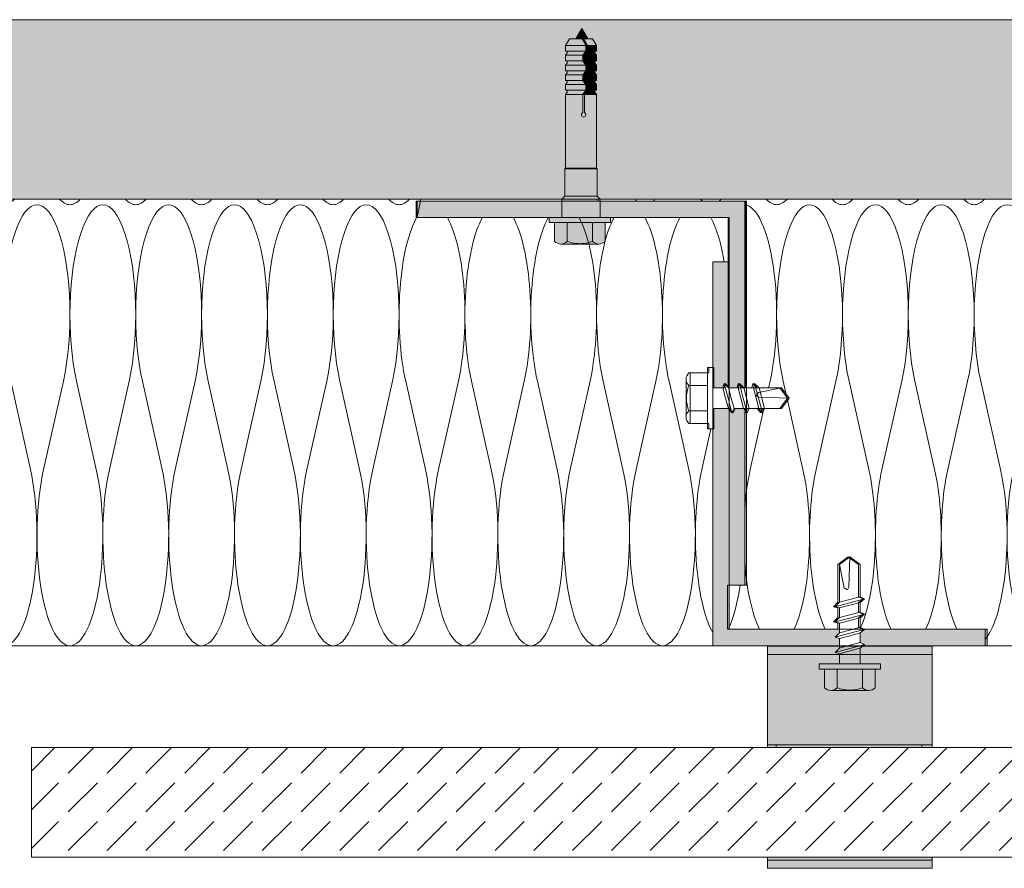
# Model space of a CAD drawing. Extents: x -106507 to -42801, y 48734 to 74234.
# Tile 31 of 69: x -58637 to -56842, y 68486 to 70034. Entities that reach past the tile are written whole.
import ezdxf

# ---------------------------------------------------------------- set-up
doc = ezdxf.new("R2010")
doc.units = 0
doc.header["$MEASUREMENT"] = 0
for name, color, linetype, lineweight, true_color in [('2D - Ogólne_Pen_No__2', 7, 'Continuous', 15, 0x7f7f7f), ('2D Drafting - General_Pen_No__102', 7, 'Continuous', 13, 0xcccccc), ('2D Drafting - General_Pen_No__141', 7, 'Continuous', 0, 0xe8e8e8), ('2D Drafting - General_Pen_No__2', 7, 'Continuous', 15, 0x7f7f7f), ('2D Drafting - General_Pen_No__61', 7, 'Continuous', 20, 0x6a6a6a), ('2D Drafting - General_Pen_No__81', 7, 'Continuous', 20, 0x6a6a6a)]:
    doc.layers.add(name, color=color, linetype=linetype, lineweight=lineweight, true_color=true_color)
doc.layers.add('2D Drafting - General_Pen_No__1', color=7, linetype='Continuous', lineweight=13)
doc.layers.add('2D Drafting - General_Pen_No__121', color=255, linetype='Continuous', lineweight=0)

# ---------------------------------------------------------------- blocks, each defined once
blk = doc.blocks.new('*X56')
at = {"layer": '2D Drafting - General_Pen_No__61', "linetype": 'Continuous'}
for p, q in [((-59877.4, 69374.7), (-59888.6, 69324.7)), ((-59853.4, 69374.7), (-59817.4, 69213.9)), ((-59757.4, 69374.7), (-59793.4, 69213.9)), ((-59733.4, 69374.7), (-59697.4, 69213.9)), ((-59637.4, 69374.7), (-59673.4, 69213.9)), ((-59613.4, 69374.7), (-59577.4, 69213.9)), ((-59517.4, 69374.7), (-59553.4, 69213.9)), ((-59493.4, 69374.7), (-59457.4, 69213.9)), ((-59397.4, 69374.7), (-59433.4, 69213.9)), ((-59373.4, 69374.7), (-59337.4, 69213.9)), ((-59277.4, 69374.7), (-59313.4, 69213.9)), ((-59253.4, 69374.7), (-59217.4, 69213.9)), ((-59157.4, 69374.7), (-59193.4, 69213.9)), ((-59133.4, 69374.7), (-59097.4, 69213.9)), ((-59037.4, 69374.7), (-59073.4, 69213.9)), ((-59013.4, 69374.7), (-58977.4, 69213.9)), ((-58917.4, 69374.7), (-58953.4, 69213.9)), ((-58893.4, 69374.7), (-58857.4, 69213.9)), ((-58797.4, 69374.7), (-58833.4, 69213.9)), ((-58773.4, 69374.7), (-58737.4, 69213.9)), ((-58677.4, 69374.7), (-58713.4, 69213.9)), ((-58653.4, 69374.7), (-58617.4, 69213.9)), ((-58557.4, 69374.7), (-58593.4, 69213.9)), ((-58533.4, 69374.7), (-58497.4, 69213.9)), ((-58437.4, 69374.7), (-58473.4, 69213.9)), ((-58413.4, 69374.7), (-58377.4, 69213.9)), ((-58317.4, 69374.7), (-58353.4, 69213.9)), ((-58293.4, 69374.7), (-58257.4, 69213.9)), ((-58197.4, 69374.7), (-58233.4, 69213.9)), ((-58173.4, 69374.7), (-58137.4, 69213.9)), ((-58077.4, 69374.7), (-58113.4, 69213.9)), ((-58053.4, 69374.7), (-58017.4, 69213.9)), ((-57957.4, 69374.7), (-57993.4, 69213.9)), ((-57933.4, 69374.7), (-57897.4, 69213.9)), ((-57837.4, 69374.7), (-57873.4, 69213.9)), ((-57813.4, 69374.7), (-57777.4, 69213.9)), ((-57717.4, 69374.7), (-57753.4, 69213.9)), ((-57693.4, 69374.7), (-57657.4, 69213.9)), ((-57597.4, 69374.7), (-57633.4, 69213.9)), ((-57573.4, 69374.7), (-57537.4, 69213.9)), ((-57477.4, 69374.7), (-57513.4, 69213.9)), ((-57453.4, 69374.7), (-57417.4, 69213.9)), ((-59894.7, 69297.4), (-59913.4, 69213.9)), ((-57376.9, 69287.7), (-57393.4, 69213.9))]:
    blk.add_line(p, q, dxfattribs=at)
for centre, start_param, end_param in [((-59385.4, 69897.3), 2.820522, 2.881546), ((-59325.4, 69495.3), 4.068888, 8.497483), ((-59385.4, 69897.3), 3.141593, 3.462663), ((-59265.4, 69897.3), 2.820522, 3.141593), ((-59205.4, 69495.3), 4.068888, 8.497483), ((-59265.4, 69897.3), 3.141593, 3.462663), ((-59145.4, 69897.3), 2.820522, 3.141593), ((-59085.4, 69495.3), 4.068888, 8.497483), ((-59145.4, 69897.3), 3.141593, 3.462663), ((-59025.4, 69897.3), 2.820522, 3.141593), ((-58965.4, 69495.3), 4.068888, 8.497483), ((-59025.4, 69897.3), 3.141593, 3.462663), ((-58905.4, 69897.3), 2.820522, 3.141593), ((-58845.4, 69495.3), 4.068888, 8.497483), ((-58905.4, 69897.3), 3.141593, 3.462663), ((-58785.4, 69897.3), 2.820522, 3.141593), ((-58725.4, 69495.3), 4.068888, 8.497483), ((-58785.4, 69897.3), 3.141593, 3.462663), ((-58665.4, 69897.3), 2.820522, 3.141593), ((-58605.4, 69495.3), 4.068888, 8.497483), ((-58665.4, 69897.3), 3.141593, 3.462663), ((-58545.4, 69897.3), 2.820522, 3.141593), ((-58485.4, 69495.3), 4.068888, 8.497483), ((-58545.4, 69897.3), 3.141593, 3.462663), ((-58425.4, 69897.3), 2.820522, 3.141593), ((-58365.4, 69495.3), 4.068888, 8.497483), ((-58425.4, 69897.3), 3.141593, 3.462663), ((-58305.4, 69897.3), 2.820522, 3.141593), ((-58245.4, 69495.3), 4.068888, 8.497483), ((-58305.4, 69897.3), 3.141593, 3.462663), ((-58185.4, 69897.3), 2.820522, 3.141593), ((-58125.4, 69495.3), 4.068888, 8.497483), ((-58185.4, 69897.3), 3.141593, 3.462663), ((-58065.4, 69897.3), 2.820522, 3.141593), ((-58005.4, 69495.3), 4.068888, 8.497483), ((-58065.4, 69897.3), 3.141593, 3.462663), ((-57945.4, 69897.3), 2.820522, 3.141593), ((-57945.4, 69897.3), 3.141593, 3.462663), ((-59385.4, 69897.3), 2.921703, 3.141593), ((-59925.4, 69495.3), 0.485657, 0.765644), ((-59925.4, 69495.3), 4.068888, 5.797528), ((-59805.4, 69495.3), 0.485657, 2.214297), ((-59805.4, 69495.3), 4.068888, 5.797528), ((-59685.4, 69495.3), 0.485657, 2.214297), ((-59685.4, 69495.3), 4.068888, 5.797528), ((-59565.4, 69495.3), 0.485657, 2.214297), ((-59565.4, 69495.3), 4.068888, 5.797528), ((-59445.4, 69495.3), 0.485657, 2.214297), ((-59445.4, 69495.3), 4.068888, 5.797528), ((-57885.4, 69495.3), 0.455257, 2.214297), ((-57885.4, 69495.3), 4.068888, 5.797528), ((-57765.4, 69495.3), 0.485657, 2.214297), ((-57765.4, 69495.3), 4.068888, 5.797528), ((-57645.4, 69495.3), 0.485657, 2.214297), ((-57645.4, 69495.3), 4.068888, 5.797528), ((-57525.4, 69495.3), 0.485657, 2.214297), ((-57525.4, 69495.3), 4.068888, 5.797528), ((-57405.4, 69495.3), 0.485657, 2.214297), ((-57405.4, 69495.3), 5.215995, 5.797528), ((-59985.4, 69093.3), 4.080645, 5.344133), ((-59865.4, 69093.3), 0.927295, 3.141593), ((-59865.4, 69093.3), 3.141593, 5.35589), ((-59745.4, 69093.3), 0.927295, 3.141593), ((-59745.4, 69093.3), 3.141593, 5.35589), ((-59625.4, 69093.3), 0.927295, 3.141593), ((-59625.4, 69093.3), 3.141593, 5.35589), ((-59505.4, 69093.3), 0.927295, 3.141593), ((-59505.4, 69093.3), 3.141593, 5.35589), ((-59385.4, 69093.3), 0.927295, 3.141593), ((-59385.4, 69093.3), 3.141593, 5.35589), ((-59265.4, 69093.3), 0.927295, 3.141593), ((-59265.4, 69093.3), 3.141593, 5.35589), ((-59145.4, 69093.3), 0.927295, 3.141593), ((-59145.4, 69093.3), 3.141593, 5.35589), ((-59025.4, 69093.3), 0.927295, 3.141593), ((-59025.4, 69093.3), 3.141593, 5.35589), ((-58905.4, 69093.3), 0.927295, 3.141593), ((-58905.4, 69093.3), 3.141593, 5.35589), ((-58785.4, 69093.3), 0.927295, 3.141593), ((-58785.4, 69093.3), 3.141593, 5.35589), ((-58665.4, 69093.3), 0.927295, 3.141593), ((-58665.4, 69093.3), 3.141593, 5.35589), ((-58545.4, 69093.3), 0.927295, 3.141593), ((-58545.4, 69093.3), 3.141593, 5.35589), ((-58425.4, 69093.3), 0.927295, 3.141593), ((-58425.4, 69093.3), 3.141593, 5.35589), ((-58305.4, 69093.3), 0.927295, 3.141593), ((-58305.4, 69093.3), 3.141593, 5.35589), ((-58185.4, 69093.3), 0.927295, 3.141593), ((-58185.4, 69093.3), 3.141593, 5.35589), ((-58065.4, 69093.3), 0.927295, 3.141593), ((-58065.4, 69093.3), 3.141593, 5.35589), ((-57945.4, 69093.3), 0.927295, 3.141593), ((-57945.4, 69093.3), 3.141593, 5.35589), ((-57825.4, 69093.3), 0.927295, 3.141593), ((-57825.4, 69093.3), 3.141593, 5.35589), ((-57705.4, 69093.3), 0.927295, 3.141593), ((-57705.4, 69093.3), 3.141593, 5.35589), ((-57585.4, 69093.3), 0.927295, 3.141593), ((-57585.4, 69093.3), 3.141593, 5.35589), ((-57465.4, 69093.3), 0.927295, 3.141593), ((-57465.4, 69093.3), 3.141593, 5.35589), ((-57345.4, 69093.3), 0.927295, 2.648145)]:
    blk.add_ellipse(centre, major_axis=(0, 201), ratio=0.298507, start_param=start_param, end_param=end_param, dxfattribs=at)
blk = doc.blocks.new('Fill_28')
at = {"layer": '2D Drafting - General_Pen_No__2', "linetype": 'Continuous'}
for p, q in [((-57905.9, 69706.6), (-58655.4, 69706.6)), ((-57912.3, 69673.1), (-57905.9, 69706.6)), ((-57717.6, 69673.1), (-57912.3, 69673.1)), ((-57670.1, 69673.1), (-57717.6, 69673.1)), ((-57558.2, 69673.1), (-57670.1, 69673.1)), ((-57490.3, 69673.1), (-57558.2, 69673.1)), ((-57343.8, 69673.1), (-57490.3, 69673.1)), ((-57343.8, 69592.3), (-57343.8, 69673.1)), ((-57373.8, 69399.6), (-57373.8, 69592.3)), ((-57373.8, 69592.3), (-57343.8, 69592.3)), ((-57415.1, 69297.4), (-57415.1, 69389.9)), ((-57415.1, 69389.9), (-57381, 69389.9)), ((-57381, 69389.9), (-57381, 69399.6)), ((-57381, 69399.6), (-57373.8, 69399.6)), ((-57381, 69297.4), (-57415.1, 69297.4)), ((-57381, 69287.7), (-57381, 69297.4)), ((-57373.8, 69287.7), (-57381, 69287.7)), ((-57373.8, 68892.3), (-57373.8, 69287.7)), ((-58655.4, 68892.3), (-57373.8, 68892.3))]:
    blk.add_line(p, q, dxfattribs=at)
at = {"layer": '2D Drafting - General_Pen_No__61', "linetype": 'Continuous'}
blk.add_blockref('*X56', (0, 0), dxfattribs=at)
blk = doc.blocks.new('*X58')
at = {"layer": '2D Drafting - General_Pen_No__61', "linetype": 'Continuous'}
blk.add_line((-57078.3, 68892.3), (-57078.6, 68891.5), dxfattribs=at)
blk = doc.blocks.new('Fill_29')
at = {"layer": '2D Drafting - General_Pen_No__1', "linetype": 'Continuous'}
for p, q in [((-57100.5, 68891.5), (-57099.4, 68892.3)), ((-56973.8, 68891.5), (-57100.5, 68891.5)), ((-57099.4, 68892.3), (-56973.8, 68892.3)), ((-56973.8, 68892.3), (-56973.8, 68891.5))]:
    blk.add_line(p, q, dxfattribs=at)
at = {"layer": '2D Drafting - General_Pen_No__61', "linetype": 'Continuous'}
blk.add_blockref('*X58', (0, 0), dxfattribs=at)
blk = doc.blocks.new('*X62')
at = {"layer": '2D Drafting - General_Pen_No__61', "linetype": 'Continuous'}
for p, q in [((-57269.2, 69374.7), (-57272, 69362.3)), ((-57245.2, 69374.7), (-57238.5, 69344.7)), ((-57149.2, 69374.7), (-57185.2, 69213.9)), ((-57125.2, 69374.7), (-57089.2, 69213.9)), ((-57029.2, 69374.7), (-57065.2, 69213.9)), ((-57005.2, 69374.7), (-56969.2, 69213.9)), ((-56909.2, 69374.7), (-56945.2, 69213.9)), ((-56885.2, 69374.7), (-56849.2, 69213.9)), ((-56789.2, 69374.7), (-56825.2, 69213.9)), ((-56765.2, 69374.7), (-56729.2, 69213.9)), ((-56669.2, 69374.7), (-56705.2, 69213.9)), ((-56645.2, 69374.7), (-56609.2, 69213.9)), ((-56549.2, 69374.7), (-56585.2, 69213.9)), ((-56525.2, 69374.7), (-56489.2, 69213.9)), ((-56429.2, 69374.7), (-56465.2, 69213.9)), ((-56405.2, 69374.7), (-56369.2, 69213.9)), ((-56309.2, 69374.7), (-56345.2, 69213.9)), ((-56285.2, 69374.7), (-56249.2, 69213.9)), ((-56189.2, 69374.7), (-56225.2, 69213.9)), ((-56165.2, 69374.7), (-56129.2, 69213.9)), ((-56069.2, 69374.7), (-56105.2, 69213.9)), ((-56045.2, 69374.7), (-56009.2, 69213.9)), ((-55949.2, 69374.7), (-55985.2, 69213.9)), ((-55925.2, 69374.7), (-55889.2, 69213.9)), ((-55829.2, 69374.7), (-55865.2, 69213.9)), ((-55805.2, 69374.7), (-55769.2, 69213.9)), ((-55709.2, 69374.7), (-55745.2, 69213.9)), ((-55685.2, 69374.7), (-55649.2, 69213.9)), ((-55589.2, 69374.7), (-55625.2, 69213.9)), ((-55565.2, 69374.7), (-55529.2, 69213.9)), ((-57238.1, 69343.1), (-57209.2, 69213.9)), ((-57280.3, 69325), (-57305.2, 69213.9)), ((-55482.2, 69316.5), (-55505.2, 69213.9))]:
    blk.add_line(p, q, dxfattribs=at)
for centre, start_param, end_param in [((-57497.2, 69897.3), 5.962114, 6.023139), ((-57497.2, 69897.3), 0.260046, 0.321072), ((-57377.2, 69897.3), 5.962114, 6.023139), ((-57377.2, 69897.3), 0.260046, 0.321072), ((-57257.2, 69897.3), 5.962114, 6.283185), ((-57197.2, 69495.3), 0.927295, 5.35589), ((-57257.2, 69897.3), 0, 0.321072), ((-57137.2, 69897.3), 5.962114, 6.283185), ((-57077.2, 69495.3), 0.927295, 5.35589), ((-57137.2, 69897.3), 0, 0.321072), ((-57017.2, 69897.3), 5.962114, 6.283185), ((-56957.2, 69495.3), 0.927295, 5.35589), ((-57017.2, 69897.3), 0, 0.321072), ((-56897.2, 69897.3), 5.962114, 6.283185), ((-56837.2, 69495.3), 0.927295, 5.35589), ((-56897.2, 69897.3), 0, 0.321072), ((-56777.2, 69897.3), 5.962114, 6.283185), ((-56717.2, 69495.3), 0.927295, 5.35589), ((-56777.2, 69897.3), 0, 0.321072), ((-56657.2, 69897.3), 5.962114, 6.283185), ((-56597.2, 69495.3), 0.927295, 5.35589), ((-56657.2, 69897.3), 0, 0.321072), ((-56537.2, 69897.3), 5.962114, 6.283185), ((-56477.2, 69495.3), 0.927295, 5.35589), ((-56537.2, 69897.3), 0, 0.321072), ((-56417.2, 69897.3), 5.962114, 6.283185), ((-56357.2, 69495.3), 0.927295, 5.35589), ((-56417.2, 69897.3), 0, 0.321072), ((-56297.2, 69897.3), 5.962114, 6.283185), ((-56237.2, 69495.3), 0.927295, 5.35589), ((-56297.2, 69897.3), 0, 0.321072), ((-56177.2, 69897.3), 5.962114, 6.283185), ((-56117.2, 69495.3), 0.927295, 5.35589), ((-56177.2, 69897.3), 0, 0.321072), ((-56057.2, 69897.3), 5.962114, 6.283185), ((-55997.2, 69495.3), 0.927295, 5.35589), ((-56057.2, 69897.3), 0, 0.321072), ((-55937.2, 69897.3), 5.962114, 6.283185), ((-55877.2, 69495.3), 0.927295, 5.35589), ((-55937.2, 69897.3), 0, 0.321072), ((-55817.2, 69897.3), 5.962114, 6.283185), ((-55757.2, 69495.3), 0.927295, 5.35589), ((-55817.2, 69897.3), 0, 0.321072), ((-55697.2, 69897.3), 5.962114, 6.283185), ((-55637.2, 69495.3), 0.927295, 5.35589), ((-55697.2, 69897.3), 0, 0.321072), ((-55577.2, 69897.3), 5.962114, 6.283185), ((-55517.2, 69495.3), 2.519182, 5.35589), ((-55577.2, 69897.3), 0, 0.321072), ((-57317.2, 69495.3), 0.927295, 3.112603), ((-57257.2, 69093.3), 4.068888, 4.471032), ((-57257.2, 69093.3), 0.553392, 2.214297), ((-57137.2, 69093.3), 4.068888, 5.729793), ((-57137.2, 69093.3), 0.571829, 2.214297), ((-57017.2, 69093.3), 4.068888, 5.729793), ((-57017.2, 69093.3), 0.553392, 2.214297), ((-56897.2, 69093.3), 4.068888, 5.729793), ((-56897.2, 69093.3), 0.34394, 2.214297), ((-56777.2, 69093.3), 4.068888, 6.283185), ((-56777.2, 69093.3), 0, 2.214297), ((-56657.2, 69093.3), 4.068888, 6.283185), ((-56657.2, 69093.3), 0, 2.214297), ((-56537.2, 69093.3), 4.068888, 6.283185), ((-56537.2, 69093.3), 0, 2.214297), ((-56417.2, 69093.3), 4.068888, 6.283185), ((-56417.2, 69093.3), 0, 2.214297), ((-56297.2, 69093.3), 4.068888, 6.283185), ((-56297.2, 69093.3), 0, 2.214297), ((-56177.2, 69093.3), 4.068888, 6.283185), ((-56177.2, 69093.3), 0, 2.214297), ((-56057.2, 69093.3), 4.068888, 6.283185), ((-56057.2, 69093.3), 0, 2.214297), ((-55937.2, 69093.3), 4.068888, 6.283185), ((-55937.2, 69093.3), 0, 2.214297), ((-55817.2, 69093.3), 4.068888, 6.283185), ((-55817.2, 69093.3), 0, 2.214297), ((-55697.2, 69093.3), 4.068888, 6.283185), ((-55697.2, 69093.3), 0, 2.214297), ((-55577.2, 69093.3), 4.068888, 6.283185), ((-55577.2, 69093.3), 0, 2.214297), ((-55457.2, 69093.3), 4.068888, 5.853038), ((-57257.2, 69093.3), 4.953746, 5.729793), ((-57377.2, 69093.3), 0.553392, 1.104937)]:
    blk.add_ellipse(centre, major_axis=(0, -201), ratio=0.298507, start_param=start_param, end_param=end_param, dxfattribs=at)
blk = doc.blocks.new('Fill_31')
at = {"layer": '2D Drafting - General_Pen_No__2', "linetype": 'Continuous'}
for p, q in [((-56786.7, 69706.6), (-57582.4, 69706.6)), ((-57582.4, 69706.6), (-57582.4, 69703.1)), ((-57582.4, 69703.1), (-57315.5, 69703.1)), ((-57315.5, 69703.1), (-57315.5, 69692.3)), ((-57315.5, 69692.3), (-57315.5, 69362.3)), ((-57302.7, 69362.3), (-57300.5, 69370.5)), ((-57300.5, 69370.5), (-57292.3, 69362.3)), ((-57315.5, 69362.3), (-57302.7, 69362.3)), ((-57292.3, 69362.3), (-57251.7, 69362.3)), ((-57251.7, 69362.3), (-57237.7, 69343.7)), ((-57237.7, 69343.7), (-57251.7, 69325)), ((-57314, 69316.8), (-57315.5, 69318.6)), ((-57315.5, 69318.6), (-57315.5, 69003)), ((-57310.2, 69325), (-57314, 69316.8)), ((-57292.8, 69325), (-57310.2, 69325)), ((-57286.2, 69316.8), (-57292.8, 69325)), ((-57282.4, 69325), (-57286.2, 69316.8)), ((-57251.7, 69325), (-57282.4, 69325)), ((-57145.6, 69040.2), (-57127, 69054.1)), ((-57127, 69054.1), (-57108.3, 69040.2)), ((-57145.6, 68971.6), (-57145.6, 69040.2)), ((-57108.3, 69040.2), (-57108.3, 68981.6)), ((-57345.5, 69003), (-57347, 69003)), ((-57347, 69003), (-57347, 68922.3)), ((-57315.5, 69003), (-57345.5, 69003)), ((-57153.8, 68963.4), (-57145.6, 68971.6)), ((-57108.3, 68981.6), (-57100.1, 68977.8)), ((-57100.1, 68977.8), (-57108.3, 68971.2)), ((-57108.3, 68971.2), (-57108.3, 68953.8)), ((-57145.6, 68961.2), (-57153.8, 68963.4)), ((-57145.6, 68943.8), (-57145.6, 68961.2)), ((-57108.3, 68953.8), (-57100.1, 68950)), ((-57153.8, 68935.6), (-57145.6, 68943.8)), ((-57145.6, 68933.4), (-57153.8, 68935.6)), ((-57100.1, 68950), (-57108.3, 68943.4)), ((-57108.3, 68943.4), (-57108.3, 68926)), ((-57347, 68922.3), (-57145.6, 68922.3)), ((-57145.6, 68922.3), (-57145.6, 68933.4)), ((-57108.3, 68926), (-57100.5, 68922.3)), ((-57100.5, 68922.3), (-56877, 68922.3)), ((-56877, 68922.3), (-56877, 68892.3)), ((-56877, 68892.3), (-56786.7, 68892.3))]:
    blk.add_line(p, q, dxfattribs=at)
at = {"layer": '2D Drafting - General_Pen_No__61', "linetype": 'Continuous'}
blk.add_blockref('*X62', (0, 0), dxfattribs=at)

msp = doc.modelspace()

# ---------------------------------------------------------------- hatches: boundary and pattern name
at = {"layer": '2D Drafting - General_Pen_No__102', "linetype": 'Continuous'}
for points in [[(-57273.8, 68876.49), (-56973.8, 68876.49), (-56973.8, 68891.49), (-57273.8, 68891.49)], [(-56973.8, 68711.49), (-56973.8, 68876.49), (-57273.8, 68876.49), (-57273.8, 68711.49)], [(-57273.8, 68711.49), (-57273.8, 68706.58), (-56973.8, 68706.58), (-56973.8, 68711.49)], [(-56973.8, 68501.49), (-56973.8, 68506.58), (-57273.8, 68506.58), (-57273.8, 68501.49)], [(-56973.8, 68486.49), (-56973.8, 68501.49), (-57273.8, 68501.49), (-57273.8, 68486.49)]]:
    msp.add_hatch(color=256, dxfattribs=at).paths.add_polyline_path(points, flags=0)
at = {"layer": '2D Drafting - General_Pen_No__121', "linetype": 'Continuous'}
for points in [[(-57612.29, 70017.66), (-57623.11, 69998.93), (-57601.48, 69998.93)], [(-57635.07, 69998.93), (-57642.21, 69986.55), (-57604.73, 69986.55), (-57611.88, 69998.93)], [(-57611.88, 69998.93), (-57604.73, 69986.55), (-57601.77, 69986.55), (-57608.92, 69998.93)], [(-57608.92, 69998.93), (-57601.77, 69986.55), (-57585.86, 69986.55), (-57593.01, 69998.93)], [(-57642.21, 69976.2), (-57604.73, 69976.2), (-57604.73, 69986.55), (-57642.21, 69986.55)], [(-57639.26, 69976.2), (-57639.26, 69972.5), (-57642.21, 69968.76), (-57610.48, 69968.76), (-57604.73, 69976.2)], [(-57607.52, 69968.76), (-57601.77, 69976.2), (-57604.73, 69976.2), (-57610.48, 69968.76)], [(-57588.82, 69976.2), (-57601.77, 69976.2), (-57607.52, 69968.76), (-57585.86, 69968.76), (-57588.82, 69972.5)], [(-57601.77, 69976.2), (-57601.77, 69986.55), (-57604.73, 69986.55), (-57604.73, 69976.2)], [(-57601.77, 69976.2), (-57585.86, 69976.2), (-57585.86, 69986.55), (-57601.77, 69986.55)], [(-57642.21, 69968.76), (-57642.21, 69958.4), (-57610.48, 69958.4), (-57610.48, 69968.76)], [(-57639.26, 69958.4), (-57639.26, 69954.7), (-57642.21, 69950.96), (-57604.73, 69950.96), (-57610.48, 69958.4)], [(-57607.52, 69958.4), (-57607.52, 69968.76), (-57610.48, 69968.76), (-57610.48, 69958.4)], [(-57610.48, 69958.4), (-57604.73, 69950.96), (-57601.77, 69950.96), (-57607.52, 69958.4)], [(-57585.86, 69968.76), (-57607.52, 69968.76), (-57607.52, 69958.4), (-57585.86, 69958.4)], [(-57588.82, 69958.4), (-57607.52, 69958.4), (-57601.77, 69950.96), (-57585.86, 69950.96), (-57588.82, 69954.7)], [(-57642.21, 69950.96), (-57642.21, 69940.61), (-57604.73, 69940.61), (-57604.73, 69950.96)], [(-57639.26, 69940.61), (-57639.26, 69936.91), (-57642.21, 69933.16), (-57610.48, 69933.16), (-57604.73, 69940.61)], [(-57604.73, 69940.61), (-57610.48, 69933.16), (-57607.52, 69933.16), (-57601.77, 69940.61)], [(-57607.52, 69933.16), (-57585.86, 69933.16), (-57588.82, 69936.91), (-57588.82, 69940.61), (-57601.77, 69940.61)], [(-57604.73, 69950.96), (-57604.73, 69940.61), (-57601.77, 69940.61), (-57601.77, 69950.96)], [(-57585.86, 69950.96), (-57601.77, 69950.96), (-57601.77, 69940.61), (-57585.86, 69940.61)], [(-57642.21, 69922.81), (-57610.48, 69922.81), (-57610.48, 69933.16), (-57642.21, 69933.16)], [(-57639.26, 69922.81), (-57639.26, 69919.11), (-57642.21, 69915.37), (-57604.73, 69915.37), (-57610.48, 69922.81)], [(-57607.52, 69922.81), (-57607.52, 69933.16), (-57610.48, 69933.16), (-57610.48, 69922.81)], [(-57610.48, 69922.81), (-57604.73, 69915.37), (-57601.77, 69915.37), (-57607.52, 69922.81)], [(-57585.86, 69933.16), (-57607.52, 69933.16), (-57607.52, 69922.81), (-57585.86, 69922.81)], [(-57588.82, 69922.81), (-57607.52, 69922.81), (-57601.77, 69915.37), (-57585.86, 69915.37), (-57588.82, 69919.11)], [(-57642.21, 69905.01), (-57604.73, 69905.01), (-57604.73, 69915.37), (-57642.21, 69915.37)], [(-57639.26, 69905.01), (-57639.26, 69901.31), (-57642.21, 69897.57), (-57610.48, 69897.57), (-57604.73, 69905.01)], [(-57607.52, 69897.57), (-57601.77, 69905.01), (-57604.73, 69905.01), (-57610.48, 69897.57)], [(-57588.82, 69905.01), (-57601.77, 69905.01), (-57607.52, 69897.57), (-57585.86, 69897.57), (-57588.82, 69901.31)], [(-57601.77, 69905.01), (-57601.77, 69915.37), (-57604.73, 69915.37), (-57604.73, 69905.01)], [(-57585.86, 69915.37), (-57601.77, 69915.37), (-57601.77, 69905.01), (-57585.86, 69905.01)], [(-57642.21, 69763.15), (-57585.86, 69763.15), (-57585.86, 69897.57), (-57607.52, 69897.57), (-57607.52, 69864.26, -5.4750432), (-57610.48, 69864.26), (-57610.48, 69897.57), (-57642.21, 69897.57)], [(-57610.48, 69897.57), (-57610.48, 69864.26, 5.4750432), (-57607.52, 69864.26), (-57607.52, 69897.57)], [(-57643.46, 69761.91), (-57584.62, 69761.91), (-57585.86, 69763.15), (-57642.21, 69763.15)], [(-57643.46, 69712.16), (-57584.62, 69712.16), (-57584.62, 69761.91), (-57643.46, 69761.91)], [(-57648.78, 69706.58), (-57579.2, 69706.58), (-57579.2, 69706.75), (-57584.62, 69712.16), (-57643.36, 69712.16), (-57648.78, 69706.75)], [(-57648.78, 69703.06), (-57616.07, 69703.06), (-57579.2, 69703.06), (-57579.2, 69706.58), (-57587.35, 69706.58), (-57648.78, 69706.58)], [(-57648.78, 69673.06), (-57612.2, 69673.06), (-57579.2, 69673.06), (-57579.2, 69703.06), (-57615.12, 69703.06), (-57648.78, 69703.06)], [(-57648.78, 69703.06), (-57648.78, 69673.06), (-57612.2, 69673.06), (-57579.2, 69673.06), (-57579.2, 69703.06), (-57616.07, 69703.06)], [(-57615.88, 69673.06), (-57671.8, 69673.06), (-57671.8, 69663.74), (-57615.88, 69663.74), (-57559.96, 69663.74), (-57559.96, 69673.06)], [(-57662.09, 69663.74), (-57662.09, 69629.57, 0.4195601), (-57638.79, 69629.57), (-57638.79, 69663.74)], [(-57638.79, 69663.74), (-57638.79, 69629.57, 0.092424), (-57615.88, 69625.3, 0.092424), (-57592.97, 69629.57), (-57592.97, 69663.74), (-57615.88, 69663.74)], [(-57592.97, 69663.74), (-57592.97, 69629.57, 0.4195601), (-57569.67, 69629.57), (-57569.67, 69663.74)], [(-57615.88, 69625.3, -0.092424), (-57638.79, 69629.57, -0.201281), (-57650.44, 69624.68), (-57581.32, 69624.68, -0.201281), (-57592.97, 69629.57, -0.092424)]]:
    msp.add_hatch(color=256, dxfattribs=at).paths.add_polyline_path(points, flags=0)
at = {"layer": '2D Drafting - General_Pen_No__141', "linetype": 'Continuous'}
for points in [[(-57648.87, 69673.06), (-57914.13, 69673.06), (-57914.13, 69703.06), (-57784.13, 69703.06), (-57648.87, 69703.06)], [(-57345.64, 69673.06), (-57559.96, 69673.06), (-57579.2, 69673.06), (-57579.2, 69703.06), (-57314.13, 69703.06), (-57314.13, 69692.3), (-57314.13, 69362.29), (-57318.87, 69362.29), (-57327.07, 69370.49), (-57329.27, 69362.29), (-57345.64, 69362.29)], [(-57373.8, 69592.3), (-57343.8, 69592.3), (-57343.8, 69363.39), (-57350.91, 69370.49), (-57353.11, 69362.29), (-57371.64, 69362.29), (-57371.64, 69399.57), (-57373.8, 69399.57)], [(-57343.8, 68922.3), (-57142.44, 68922.3), (-57142.44, 68915.96), (-57150.64, 68907.76), (-57142.44, 68905.56), (-57142.44, 68892.3), (-57373.8, 68892.3), (-57373.8, 69287.73), (-57371.64, 69287.73), (-57371.64, 69325.01), (-57343.8, 69325.01)], [(-57312.29, 69321.3), (-57312.29, 69003.02), (-57343.8, 69003.02), (-57343.8, 69325.01), (-57343.12, 69325.01), (-57336.52, 69316.81), (-57332.72, 69325.01), (-57315.28, 69325.01)], [(-57097.3, 68922.3), (-56873.8, 68922.3), (-56873.8, 68892.3), (-57099.45, 68892.3), (-57096.96, 68894.3), (-57105.16, 68898.11), (-57105.16, 68915.55), (-57096.96, 68922.15)]]:
    msp.add_hatch(color=256, dxfattribs=at).paths.add_polyline_path(points, flags=0)
at = {"layer": '2D Drafting - General_Pen_No__81', "linetype": 'Continuous'}
h = msp.add_hatch(dxfattribs=at)
h.set_pattern_fill('Solid___Dashed', color=256, style=0, pattern_type=2)
h.set_pattern_definition([(45, (0, 0), (-70.71068, 70.71068), []), (45, (-35.36, 35.36), (-70.71068, 70.71068), [75, -25])])
h.paths.add_polyline_path([(-72521.93, 70033.7), (-72521.93, 69706.58), (-57907.45, 69706.58), (-57852.14, 69706.58), (-57814.86, 69706.58), (-57744.53, 69706.58), (-57632.51, 69706.58), (-57589.7, 69706.58), (-57316.82, 69706.58), (-55482.21, 69706.58), (-55482.21, 70033.7)], flags=0)
h = msp.add_hatch(dxfattribs=at)
h.set_pattern_fill('Beton', color=256, style=0, pattern_type=2)
h.set_pattern_definition([(45, (0, 0), (-70.71068, 70.71068), [75, -25]), (45, (7e-15, 70.71), (-70.71068, 70.71068), [75, -25])])
h.paths.add_polyline_path([(-58615.38, 68506.58), (-58615.38, 68706.58), (-55485.75, 68706.58), (-55485.75, 68506.58)], flags=0)
msp.add_hatch(color=256, dxfattribs=at).paths.add_polyline_path([(-57257.8, 68706.58), (-57257.8, 68711.49), (-56992.57, 68711.49), (-56992.57, 68706.58)], flags=0)
msp.add_hatch(color=256, dxfattribs=at).paths.add_polyline_path([(-57257.8, 68706.58), (-57257.8, 68711.49), (-56992.57, 68711.49), (-56992.57, 68706.58)], flags=0)

# ---------------------------------------------------------------- linework, layer by layer
at = {"layer": '2D - Ogólne_Pen_No__2', "linetype": 'Continuous'}
for p, q in [((-57623.11, 69998.93), (-57612.29, 70017.66)), ((-57601.48, 69998.93), (-57612.29, 70017.66)), ((-57635.07, 69998.93), (-57642.21, 69986.55)), ((-57593.01, 69998.93), (-57635.07, 69998.93)), ((-57611.88, 69998.93), (-57604.73, 69986.55)), ((-57608.92, 69998.93), (-57601.77, 69986.55)), ((-57593.01, 69998.93), (-57585.86, 69986.55)), ((-57642.21, 69986.55), (-57642.21, 69976.2)), ((-57585.86, 69986.55), (-57642.21, 69986.55)), ((-57585.86, 69976.2), (-57642.21, 69976.2)), ((-57639.26, 69976.2), (-57639.26, 69972.5)), ((-57604.73, 69976.2), (-57610.48, 69968.76)), ((-57601.77, 69976.2), (-57607.52, 69968.76)), ((-57604.73, 69986.55), (-57604.73, 69976.2)), ((-57601.77, 69986.55), (-57601.77, 69976.2)), ((-57588.82, 69976.2), (-57588.82, 69972.5)), ((-57585.86, 69986.55), (-57585.86, 69976.2)), ((-57639.26, 69972.5), (-57642.21, 69968.76)), ((-57642.21, 69968.76), (-57642.21, 69958.4)), ((-57585.86, 69968.76), (-57642.21, 69968.76)), ((-57642.21, 69958.4), (-57639.26, 69958.4)), ((-57585.86, 69958.4), (-57642.21, 69958.4)), ((-57639.26, 69958.4), (-57639.26, 69954.7)), ((-57610.48, 69968.76), (-57610.48, 69958.4)), ((-57610.48, 69958.4), (-57604.73, 69950.96)), ((-57607.52, 69968.76), (-57607.52, 69958.4)), ((-57607.52, 69958.4), (-57601.77, 69950.96)), ((-57588.82, 69972.5), (-57585.86, 69968.76)), ((-57588.82, 69958.4), (-57588.82, 69954.7)), ((-57585.86, 69958.4), (-57588.82, 69958.4)), ((-57585.86, 69968.76), (-57585.86, 69958.4)), ((-57639.26, 69954.7), (-57642.21, 69950.96)), ((-57642.21, 69950.96), (-57642.21, 69940.61)), ((-57585.86, 69950.96), (-57642.21, 69950.96)), ((-57642.21, 69940.61), (-57639.26, 69940.61)), ((-57585.86, 69940.61), (-57642.21, 69940.61)), ((-57639.26, 69940.61), (-57639.26, 69936.91)), ((-57604.73, 69940.61), (-57610.48, 69933.16)), ((-57601.77, 69940.61), (-57607.52, 69933.16)), ((-57604.73, 69950.96), (-57604.73, 69940.61)), ((-57601.77, 69950.96), (-57601.77, 69940.61)), ((-57588.82, 69954.7), (-57585.86, 69950.96)), ((-57588.82, 69940.61), (-57588.82, 69936.91)), ((-57585.86, 69940.61), (-57588.82, 69940.61)), ((-57585.86, 69950.96), (-57585.86, 69940.61)), ((-57639.26, 69936.91), (-57642.21, 69933.16)), ((-57642.21, 69933.16), (-57642.21, 69922.81)), ((-57585.86, 69933.16), (-57642.21, 69933.16)), ((-57642.21, 69922.81), (-57639.26, 69922.81)), ((-57585.86, 69922.81), (-57642.21, 69922.81)), ((-57639.26, 69922.81), (-57639.26, 69919.11)), ((-57610.48, 69933.16), (-57610.48, 69922.81)), ((-57610.48, 69922.81), (-57604.73, 69915.37)), ((-57607.52, 69933.16), (-57607.52, 69922.81)), ((-57607.52, 69922.81), (-57601.77, 69915.37)), ((-57588.82, 69936.91), (-57585.86, 69933.16)), ((-57588.82, 69922.81), (-57588.82, 69919.11)), ((-57585.86, 69922.81), (-57588.82, 69922.81)), ((-57585.86, 69933.16), (-57585.86, 69922.81)), ((-57639.26, 69919.11), (-57642.21, 69915.37)), ((-57642.21, 69915.37), (-57642.21, 69905.01)), ((-57585.86, 69915.37), (-57642.21, 69915.37)), ((-57642.21, 69905.01), (-57639.26, 69905.01)), ((-57585.86, 69905.01), (-57642.21, 69905.01)), ((-57639.26, 69905.01), (-57639.26, 69901.31)), ((-57604.73, 69905.01), (-57610.48, 69897.57)), ((-57601.77, 69905.01), (-57607.52, 69897.57)), ((-57604.73, 69915.37), (-57604.73, 69905.01)), ((-57601.77, 69915.37), (-57601.77, 69905.01)), ((-57588.82, 69919.11), (-57585.86, 69915.37)), ((-57588.82, 69905.01), (-57588.82, 69901.31)), ((-57585.86, 69905.01), (-57588.82, 69905.01)), ((-57585.86, 69915.37), (-57585.86, 69905.01)), ((-57639.26, 69901.31), (-57642.21, 69897.57)), ((-57642.21, 69897.57), (-57642.21, 69763.15)), ((-57585.86, 69897.57), (-57642.21, 69897.57)), ((-57610.48, 69897.57), (-57610.48, 69864.26)), ((-57607.52, 69897.57), (-57607.52, 69864.26)), ((-57588.82, 69901.31), (-57585.86, 69897.57)), ((-57585.86, 69897.57), (-57585.86, 69763.15)), ((-57642.21, 69763.15), (-57643.46, 69761.91)), ((-57643.46, 69761.91), (-57643.46, 69712.16)), ((-57584.62, 69761.91), (-57643.46, 69761.91)), ((-57642.21, 69763.15), (-57585.86, 69763.15)), ((-57585.86, 69763.15), (-57584.62, 69761.91)), ((-57584.62, 69761.91), (-57584.62, 69712.16)), ((-57643.46, 69712.16), (-57648.87, 69706.75)), ((-57648.87, 69706.75), (-57648.87, 69703.06)), ((-57584.62, 69712.16), (-57643.46, 69712.16)), ((-57584.62, 69712.16), (-57579.2, 69706.75)), ((-57579.2, 69706.75), (-57579.2, 69703.06)), ((-57648.87, 69703.06), (-57616.96, 69703.06)), ((-57579.2, 69703.06), (-57617.91, 69703.06))]:
    msp.add_line(p, q, dxfattribs=at)
msp.add_arc((-57609, 69860.35), 4.18, 110.70161, 69.29839, dxfattribs=at)
at = {"layer": '2D Drafting - General_Pen_No__2', "linetype": 'Continuous'}
for p, q in [((-58636.96, 70033.7), (-72521.93, 70033.7)), ((-58636.96, 70033.7), (-55482.21, 70033.7)), ((-72521.93, 69706.58), (-55482.21, 69706.58)), ((-57312.29, 69703.06), (-57912.29, 69703.06)), ((-57912.29, 69673.06), (-57912.29, 69703.06)), ((-57782.29, 69703.06), (-57312.29, 69703.06)), ((-57648.87, 69673.06), (-57648.87, 69703.06)), ((-57579.2, 69673.06), (-57579.2, 69703.06)), ((-57312.29, 69703.06), (-57312.29, 69692.3)), ((-57312.29, 69003.02), (-57312.29, 69692.3)), ((-57912.29, 69673.06), (-57343.8, 69673.06)), ((-57671.8, 69663.74), (-57671.8, 69673.06)), ((-57671.8, 69673.06), (-57615.88, 69673.06)), ((-57559.96, 69673.06), (-57615.88, 69673.06)), ((-57559.96, 69663.74), (-57559.96, 69673.06)), ((-57343.8, 69003.02), (-57343.8, 69673.06)), ((-57615.88, 69663.74), (-57671.8, 69663.74)), ((-57662.09, 69629.57), (-57662.09, 69663.74)), ((-57638.79, 69629.57), (-57638.79, 69663.74)), ((-57615.88, 69663.74), (-57559.96, 69663.74)), ((-57592.97, 69629.57), (-57592.97, 69663.74)), ((-57569.67, 69629.57), (-57569.67, 69663.74)), ((-57581.32, 69624.68), (-57650.44, 69624.68)), ((-57373.8, 69592.3), (-57343.8, 69592.3)), ((-57373.8, 68892.3), (-57373.8, 69592.3)), ((-57343.8, 68922.3), (-57343.8, 69592.3)), ((-57417.29, 69389.86), (-57383.12, 69389.86)), ((-57383.12, 69343.65), (-57383.12, 69399.57)), ((-57383.12, 69399.57), (-57373.8, 69399.57)), ((-57373.8, 69399.57), (-57373.8, 69343.65)), ((-57422.18, 69378.21), (-57422.18, 69309.09)), ((-57417.29, 69366.56), (-57383.12, 69366.56)), ((-57355.27, 69362.29), (-57353.07, 69370.49)), ((-57353.07, 69370.49), (-57344.87, 69362.29)), ((-57353.07, 69370.49), (-57345.88, 69343.65)), ((-57327.43, 69362.29), (-57325.23, 69370.49)), ((-57327.43, 69362.29), (-57325.23, 69370.49)), ((-57325.23, 69370.49), (-57317.03, 69362.29)), ((-57325.23, 69370.49), (-57318.04, 69343.65)), ((-57325.23, 69370.49), (-57317.03, 69362.29)), ((-57325.23, 69370.49), (-57318.04, 69343.65)), ((-57299.59, 69362.29), (-57297.39, 69370.49)), ((-57297.39, 69370.49), (-57289.19, 69362.29)), ((-57297.39, 69370.49), (-57290.2, 69343.65)), ((-57373.8, 69362.29), (-57355.27, 69362.29)), ((-57355.27, 69362.29), (-57350.27, 69343.65)), ((-57344.87, 69362.29), (-57339.88, 69343.65)), ((-57344.87, 69362.29), (-57327.43, 69362.29)), ((-57327.43, 69362.29), (-57322.43, 69343.65)), ((-57327.43, 69362.29), (-57322.43, 69343.65)), ((-57289.19, 69362.29), (-57327.43, 69362.29)), ((-57317.03, 69362.29), (-57312.03, 69343.65)), ((-57317.03, 69362.29), (-57312.03, 69343.65)), ((-57317.03, 69362.29), (-57299.59, 69362.29)), ((-57317.03, 69362.29), (-57248.52, 69362.29)), ((-57299.59, 69362.29), (-57294.59, 69343.65)), ((-57290.57, 69354.29), (-57294.35, 69348.08)), ((-57294.35, 69348.08), (-57289.49, 69345.39)), ((-57248.52, 69362.29), (-57290.57, 69354.29)), ((-57289.19, 69362.29), (-57284.19, 69343.65)), ((-57248.52, 69362.29), (-57234.54, 69343.65)), ((-57383.12, 69343.65), (-57383.12, 69287.73)), ((-57373.8, 69287.73), (-57373.8, 69343.65)), ((-57345.28, 69325.01), (-57350.27, 69343.65)), ((-57338.69, 69316.81), (-57345.88, 69343.65)), ((-57334.88, 69325.01), (-57339.88, 69343.65)), ((-57317.44, 69325.01), (-57322.43, 69343.65)), ((-57317.44, 69325.01), (-57322.43, 69343.65)), ((-57310.85, 69316.81), (-57318.04, 69343.65)), ((-57310.85, 69316.81), (-57318.04, 69343.65)), ((-57307.04, 69325.01), (-57312.03, 69343.65)), ((-57307.04, 69325.01), (-57312.03, 69343.65)), ((-57289.6, 69325.01), (-57294.59, 69343.65)), ((-57283, 69316.81), (-57290.2, 69343.65)), ((-57289.49, 69345.39), (-57234.54, 69343.65)), ((-57279.2, 69325.01), (-57284.19, 69343.65)), ((-57248.52, 69325.01), (-57234.54, 69343.65)), ((-57417.29, 69320.74), (-57383.12, 69320.74)), ((-57373.8, 69325.01), (-57345.28, 69325.01)), ((-57338.69, 69316.81), (-57345.28, 69325.01)), ((-57334.88, 69325.01), (-57338.69, 69316.81)), ((-57334.88, 69325.01), (-57317.44, 69325.01)), ((-57279.2, 69325.01), (-57317.44, 69325.01)), ((-57310.85, 69316.81), (-57317.44, 69325.01)), ((-57310.85, 69316.81), (-57317.44, 69325.01)), ((-57307.04, 69325.01), (-57310.85, 69316.81)), ((-57307.04, 69325.01), (-57310.85, 69316.81)), ((-57307.04, 69325.01), (-57289.6, 69325.01)), ((-57307.04, 69325.01), (-57248.52, 69325.01)), ((-57283, 69316.81), (-57289.6, 69325.01)), ((-57279.2, 69325.01), (-57283, 69316.81)), ((-57417.29, 69297.44), (-57383.12, 69297.44)), ((-57383.12, 69287.73), (-57373.8, 69287.73)), ((-57142.44, 69040.15), (-57123.8, 69054.13)), ((-57125.53, 68999.18), (-57123.8, 69054.13)), ((-57105.16, 69040.15), (-57123.8, 69054.13)), ((-57142.44, 69040.15), (-57134.43, 68998.1)), ((-57142.44, 68971.64), (-57142.44, 69040.15)), ((-57105.16, 68981.63), (-57105.16, 69040.15)), ((-57343.8, 69003.02), (-57312.29, 69003.02)), ((-57312.29, 69003.02), (-57342.29, 69003.02)), ((-57134.43, 68998.1), (-57128.23, 68994.33)), ((-57128.23, 68994.33), (-57125.53, 68999.18)), ((-57150.64, 68963.44), (-57142.44, 68971.64)), ((-57150.64, 68963.44), (-57123.8, 68970.64)), ((-57142.44, 68971.64), (-57123.8, 68976.64)), ((-57105.16, 68981.63), (-57123.8, 68976.64)), ((-57096.96, 68977.83), (-57123.8, 68970.64)), ((-57105.16, 68971.24), (-57123.8, 68966.24)), ((-57105.16, 68981.63), (-57096.96, 68977.83)), ((-57096.96, 68977.83), (-57105.16, 68971.24)), ((-57105.16, 68953.79), (-57105.16, 68971.24)), ((-57142.44, 68961.25), (-57150.64, 68963.44)), ((-57142.44, 68961.25), (-57123.8, 68966.24)), ((-57142.44, 68943.8), (-57142.44, 68961.25)), ((-57105.16, 68953.79), (-57123.8, 68948.8)), ((-57105.16, 68953.79), (-57096.96, 68949.99)), ((-57150.64, 68935.6), (-57142.44, 68943.8)), ((-57150.64, 68935.6), (-57123.8, 68942.79)), ((-57142.44, 68933.41), (-57150.64, 68935.6)), ((-57142.44, 68943.8), (-57123.8, 68948.8)), ((-57142.44, 68933.41), (-57123.8, 68938.4)), ((-57096.96, 68949.99), (-57123.8, 68942.79)), ((-57105.16, 68943.39), (-57123.8, 68938.4)), ((-57096.96, 68949.99), (-57105.16, 68943.39)), ((-57105.16, 68925.95), (-57105.16, 68943.39)), ((-56873.8, 68922.3), (-57343.8, 68922.3)), ((-57142.44, 68915.96), (-57142.44, 68933.41)), ((-57142.44, 68915.96), (-57123.8, 68920.96)), ((-57105.16, 68925.95), (-57123.8, 68920.96)), ((-57096.96, 68922.15), (-57123.8, 68914.95)), ((-57105.16, 68925.95), (-57096.96, 68922.15)), ((-57096.96, 68922.15), (-57105.16, 68915.55)), ((-56873.8, 68922.3), (-56873.8, 68892.3)), ((-57150.64, 68907.76), (-57142.44, 68915.96)), ((-57150.64, 68907.76), (-57123.8, 68914.95)), ((-57142.44, 68905.56), (-57150.64, 68907.76)), ((-57142.44, 68905.56), (-57123.8, 68910.56)), ((-57142.44, 68888.12), (-57142.44, 68905.56)), ((-57105.16, 68915.55), (-57123.8, 68910.56)), ((-57105.16, 68898.11), (-57105.16, 68915.55)), ((-56873.8, 68892.3), (-57373.8, 68892.3)), ((-56973.8, 68891.49), (-57273.8, 68891.49)), ((-57273.8, 68891.49), (-57273.8, 68876.49)), ((-57273.8, 68891.49), (-57273.8, 68711.49)), ((-57150.64, 68879.92), (-57142.44, 68888.12)), ((-57150.64, 68879.92), (-57123.8, 68887.11)), ((-57142.44, 68888.12), (-57123.8, 68893.12)), ((-57142.44, 68877.72), (-57123.8, 68882.72)), ((-57105.16, 68898.11), (-57123.8, 68893.12)), ((-57096.96, 68894.3), (-57123.8, 68887.11)), ((-57105.16, 68887.71), (-57123.8, 68882.72)), ((-57105.16, 68898.11), (-57096.96, 68894.3)), ((-57096.96, 68894.3), (-57105.16, 68887.71)), ((-57105.16, 68859.19), (-57105.16, 68887.71)), ((-56973.8, 68876.49), (-56973.8, 68891.49)), ((-56973.8, 68891.49), (-56973.8, 68711.49)), ((-56973.8, 68876.49), (-57273.8, 68876.49)), ((-57142.44, 68877.72), (-57150.64, 68879.92)), ((-57142.44, 68859.19), (-57142.44, 68877.72)), ((-57179.72, 68849.87), (-57179.72, 68859.19)), ((-57179.72, 68859.19), (-57123.8, 68859.19)), ((-57123.8, 68849.87), (-57179.72, 68849.87)), ((-57170.01, 68815.7), (-57170.01, 68849.87)), ((-57146.71, 68815.7), (-57146.71, 68849.87)), ((-57067.88, 68859.19), (-57123.8, 68859.19)), ((-57123.8, 68849.87), (-57067.88, 68849.87)), ((-57100.89, 68815.7), (-57100.89, 68849.87)), ((-57077.59, 68815.7), (-57077.59, 68849.87)), ((-57067.88, 68849.87), (-57067.88, 68859.19)), ((-57158.36, 68810.81), (-57089.24, 68810.81)), ((-57273.8, 68711.49), (-56973.8, 68711.49)), ((-57273.8, 68706.58), (-57273.8, 68711.49)), ((-56973.8, 68706.58), (-56973.8, 68711.49)), ((-57273.8, 68486.49), (-57273.8, 68506.58)), ((-56973.8, 68486.49), (-56973.8, 68506.58)), ((-57273.8, 68501.49), (-56973.8, 68501.49)), ((-57273.8, 68486.49), (-56973.8, 68486.49))]:
    msp.add_line(p, q, dxfattribs=at)
at = {"layer": '2D Drafting - General_Pen_No__2', "linetype": 'Continuous', "flags": 128}
for points in [[(-72521.93, 70033.7), (-72521.93, 69706.58), (-57907.45, 69706.58), (-57852.14, 69706.58), (-57814.86, 69706.58), (-57744.53, 69706.58), (-57632.51, 69706.58), (-57589.7, 69706.58), (-57316.82, 69706.58), (-55482.21, 69706.58), (-55482.21, 70033.7)], [(-57612.29, 70017.66), (-57623.11, 69998.93), (-57601.48, 69998.93)], [(-57635.07, 69998.93), (-57642.21, 69986.55), (-57604.73, 69986.55), (-57611.88, 69998.93)], [(-57611.88, 69998.93), (-57604.73, 69986.55), (-57601.77, 69986.55), (-57608.92, 69998.93)], [(-57608.92, 69998.93), (-57601.77, 69986.55), (-57585.86, 69986.55), (-57593.01, 69998.93)], [(-57642.21, 69976.2), (-57604.73, 69976.2), (-57604.73, 69986.55), (-57642.21, 69986.55)], [(-57639.26, 69976.2), (-57639.26, 69972.5), (-57642.21, 69968.76), (-57610.48, 69968.76), (-57604.73, 69976.2)], [(-57607.52, 69968.76), (-57601.77, 69976.2), (-57604.73, 69976.2), (-57610.48, 69968.76)], [(-57588.82, 69976.2), (-57601.77, 69976.2), (-57607.52, 69968.76), (-57585.86, 69968.76), (-57588.82, 69972.5)], [(-57601.77, 69976.2), (-57601.77, 69986.55), (-57604.73, 69986.55), (-57604.73, 69976.2)], [(-57601.77, 69976.2), (-57585.86, 69976.2), (-57585.86, 69986.55), (-57601.77, 69986.55)], [(-57642.21, 69968.76), (-57642.21, 69958.4), (-57610.48, 69958.4), (-57610.48, 69968.76)], [(-57639.26, 69958.4), (-57639.26, 69954.7), (-57642.21, 69950.96), (-57604.73, 69950.96), (-57610.48, 69958.4)], [(-57607.52, 69958.4), (-57607.52, 69968.76), (-57610.48, 69968.76), (-57610.48, 69958.4)], [(-57610.48, 69958.4), (-57604.73, 69950.96), (-57601.77, 69950.96), (-57607.52, 69958.4)], [(-57585.86, 69968.76), (-57607.52, 69968.76), (-57607.52, 69958.4), (-57585.86, 69958.4)], [(-57588.82, 69958.4), (-57607.52, 69958.4), (-57601.77, 69950.96), (-57585.86, 69950.96), (-57588.82, 69954.7)], [(-57642.21, 69950.96), (-57642.21, 69940.61), (-57604.73, 69940.61), (-57604.73, 69950.96)], [(-57639.26, 69940.61), (-57639.26, 69936.91), (-57642.21, 69933.16), (-57610.48, 69933.16), (-57604.73, 69940.61)], [(-57604.73, 69940.61), (-57610.48, 69933.16), (-57607.52, 69933.16), (-57601.77, 69940.61)], [(-57607.52, 69933.16), (-57585.86, 69933.16), (-57588.82, 69936.91), (-57588.82, 69940.61), (-57601.77, 69940.61)], [(-57604.73, 69950.96), (-57604.73, 69940.61), (-57601.77, 69940.61), (-57601.77, 69950.96)], [(-57585.86, 69950.96), (-57601.77, 69950.96), (-57601.77, 69940.61), (-57585.86, 69940.61)], [(-57642.21, 69922.81), (-57610.48, 69922.81), (-57610.48, 69933.16), (-57642.21, 69933.16)], [(-57639.26, 69922.81), (-57639.26, 69919.11), (-57642.21, 69915.37), (-57604.73, 69915.37), (-57610.48, 69922.81)], [(-57607.52, 69922.81), (-57607.52, 69933.16), (-57610.48, 69933.16), (-57610.48, 69922.81)], [(-57610.48, 69922.81), (-57604.73, 69915.37), (-57601.77, 69915.37), (-57607.52, 69922.81)], [(-57585.86, 69933.16), (-57607.52, 69933.16), (-57607.52, 69922.81), (-57585.86, 69922.81)], [(-57588.82, 69922.81), (-57607.52, 69922.81), (-57601.77, 69915.37), (-57585.86, 69915.37), (-57588.82, 69919.11)], [(-57642.21, 69905.01), (-57604.73, 69905.01), (-57604.73, 69915.37), (-57642.21, 69915.37)], [(-57639.26, 69905.01), (-57639.26, 69901.31), (-57642.21, 69897.57), (-57610.48, 69897.57), (-57604.73, 69905.01)], [(-57607.52, 69897.57), (-57601.77, 69905.01), (-57604.73, 69905.01), (-57610.48, 69897.57)], [(-57588.82, 69905.01), (-57601.77, 69905.01), (-57607.52, 69897.57), (-57585.86, 69897.57), (-57588.82, 69901.31)], [(-57601.77, 69905.01), (-57601.77, 69915.37), (-57604.73, 69915.37), (-57604.73, 69905.01)], [(-57585.86, 69915.37), (-57601.77, 69915.37), (-57601.77, 69905.01), (-57585.86, 69905.01)], [(-57643.46, 69761.91), (-57584.62, 69761.91), (-57585.86, 69763.15), (-57642.21, 69763.15)], [(-57643.46, 69712.16), (-57584.62, 69712.16), (-57584.62, 69761.91), (-57643.46, 69761.91)], [(-57648.78, 69706.58), (-57579.2, 69706.58), (-57579.2, 69706.75), (-57584.62, 69712.16), (-57643.36, 69712.16), (-57648.78, 69706.75)], [(-57648.78, 69703.06), (-57616.07, 69703.06), (-57579.2, 69703.06), (-57579.2, 69706.58), (-57587.35, 69706.58), (-57648.78, 69706.58)], [(-57648.87, 69673.06), (-57914.13, 69673.06), (-57914.13, 69703.06), (-57784.13, 69703.06), (-57648.87, 69703.06)], [(-57648.78, 69673.06), (-57612.2, 69673.06), (-57579.2, 69673.06), (-57579.2, 69703.06), (-57615.12, 69703.06), (-57648.78, 69703.06)], [(-57648.78, 69703.06), (-57648.78, 69673.06), (-57612.2, 69673.06), (-57579.2, 69673.06), (-57579.2, 69703.06), (-57616.07, 69703.06)], [(-57345.64, 69673.06), (-57559.96, 69673.06), (-57579.2, 69673.06), (-57579.2, 69703.06), (-57314.13, 69703.06), (-57314.13, 69692.3), (-57314.13, 69362.29), (-57318.87, 69362.29), (-57327.07, 69370.49), (-57329.27, 69362.29), (-57345.64, 69362.29)], [(-57615.88, 69673.06), (-57671.8, 69673.06), (-57671.8, 69663.74), (-57615.88, 69663.74), (-57559.96, 69663.74), (-57559.96, 69673.06)], [(-57373.8, 69592.3), (-57343.8, 69592.3), (-57343.8, 69363.39), (-57350.91, 69370.49), (-57353.11, 69362.29), (-57371.64, 69362.29), (-57371.64, 69399.57), (-57373.8, 69399.57)], [(-57343.8, 68922.3), (-57142.44, 68922.3), (-57142.44, 68915.96), (-57150.64, 68907.76), (-57142.44, 68905.56), (-57142.44, 68892.3), (-57373.8, 68892.3), (-57373.8, 69287.73), (-57371.64, 69287.73), (-57371.64, 69325.01), (-57343.8, 69325.01)], [(-57312.29, 69321.3), (-57312.29, 69003.02), (-57343.8, 69003.02), (-57343.8, 69325.01), (-57343.12, 69325.01), (-57336.52, 69316.81), (-57332.72, 69325.01), (-57315.28, 69325.01)], [(-57097.3, 68922.3), (-56873.8, 68922.3), (-56873.8, 68892.3), (-57099.45, 68892.3), (-57096.96, 68894.3), (-57105.16, 68898.11), (-57105.16, 68915.55), (-57096.96, 68922.15)], [(-57273.8, 68876.49), (-56973.8, 68876.49), (-56973.8, 68891.49), (-57273.8, 68891.49)], [(-56973.8, 68711.49), (-56973.8, 68876.49), (-57273.8, 68876.49), (-57273.8, 68711.49)], [(-58615.38, 68506.58), (-58615.38, 68706.58), (-55485.75, 68706.58), (-55485.75, 68506.58)], [(-57273.8, 68711.49), (-57273.8, 68706.58), (-56973.8, 68706.58), (-56973.8, 68711.49)], [(-57257.8, 68706.58), (-57257.8, 68711.49), (-56992.57, 68711.49), (-56992.57, 68706.58)], [(-57257.8, 68706.58), (-57257.8, 68711.49), (-56992.57, 68711.49), (-56992.57, 68706.58)], [(-56973.8, 68501.49), (-56973.8, 68506.58), (-57273.8, 68506.58), (-57273.8, 68501.49)], [(-56973.8, 68486.49), (-56973.8, 68501.49), (-57273.8, 68501.49), (-57273.8, 68486.49)]]:
    msp.add_lwpolyline(points, close=True, dxfattribs=at)
for points in [[(-57642.21, 69763.15), (-57585.86, 69763.15), (-57585.86, 69897.57), (-57607.52, 69897.57), (-57607.52, 69864.26, -5.4750432), (-57610.48, 69864.26), (-57610.48, 69897.57), (-57642.21, 69897.57)], [(-57610.48, 69897.57), (-57610.48, 69864.26, 5.4750432), (-57607.52, 69864.26), (-57607.52, 69897.57)], [(-57662.09, 69663.74), (-57662.09, 69629.57, 0.4195601), (-57638.79, 69629.57), (-57638.79, 69663.74)], [(-57638.79, 69663.74), (-57638.79, 69629.57, 0.092424), (-57615.88, 69625.3, 0.092424), (-57592.97, 69629.57), (-57592.97, 69663.74), (-57615.88, 69663.74)], [(-57592.97, 69663.74), (-57592.97, 69629.57, 0.4195601), (-57569.67, 69629.57), (-57569.67, 69663.74)], [(-57615.88, 69625.3, -0.092424), (-57638.79, 69629.57, -0.201281), (-57650.44, 69624.68), (-57581.32, 69624.68, -0.201281), (-57592.97, 69629.57, -0.092424)]]:
    msp.add_lwpolyline(points, format="xyb", close=True, dxfattribs=at)
at = {"layer": '2D Drafting - General_Pen_No__2', "linetype": 'Continuous'}
for centre, radius, start, end in [((-57650.44, 69641.01), 16.33, 224.47805, 315.52195), ((-57615.88, 69688.88), 63.58, 248.87798, 270), ((-57615.88, 69688.88), 63.58, 270, 291.12202), ((-57581.32, 69641.01), 16.33, 224.47805, 315.52195), ((-57405.85, 69378.21), 16.33, 134.47805, 225.52195), ((-57357.99, 69343.65), 63.58, 158.87798, 180), ((-57357.99, 69343.65), 63.58, 180, 201.12202), ((-57405.85, 69309.09), 16.33, 134.47805, 225.52195), ((-57158.36, 68827.14), 16.33, 224.47805, 315.52195), ((-57123.8, 68875.01), 63.58, 248.87798, 270), ((-57123.8, 68875.01), 63.58, 270, 291.12202), ((-57089.24, 68827.14), 16.33, 224.47805, 315.52195)]:
    msp.add_arc(centre, radius, start, end, dxfattribs=at)

# ---------------------------------------------------------------- block references
at = {"layer": '2D Drafting - General_Pen_No__61', "linetype": 'Continuous'}
for name in ['Fill_28', 'Fill_31', 'Fill_29']:
    msp.add_blockref(name, (0, 0), dxfattribs=at)

doc.saveas('drawing.dxf')
